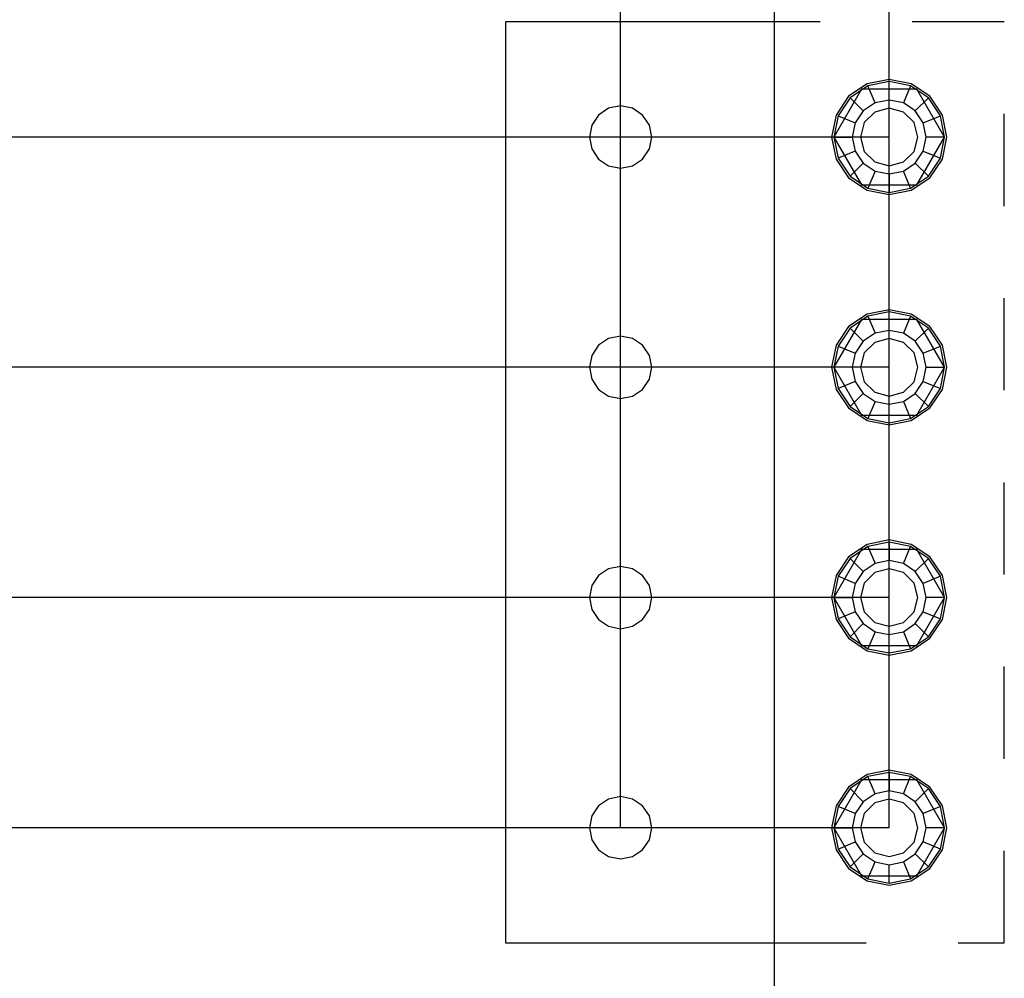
# Model space of a CAD drawing. Header units: inches. Extents: x -17.2 to 17.5, y -11.2 to 11.2.
# Tile 7 of 16: x -13.6 to -12.6, y 3.8 to 4.9. Entities that reach past the tile are written whole.
import ezdxf

# ---------------------------------------------------------------- set-up
doc = ezdxf.new("R2010")
doc.units = ezdxf.units.IN
doc.header["$LTSCALE"] = 2.5
doc.header["$MEASUREMENT"] = 0
doc.linetypes.add('SDS2_5', pattern=[0.04, 0.02, -0.02])
doc.layers.add('Layer_0', color=7, linetype='Continuous')
doc.layers.add('Outline', color=7, linetype='Continuous')

msp = doc.modelspace()

# ---------------------------------------------------------------- linework, layer by layer
at = {"color": 1, "linetype": 'Continuous'}
for p, q in [((-12.9785, 4.0067), (-12.9785, 5.8127)), ((-12.6869, 4.0067), (-12.6869, 5.8127))]:
    msp.add_line(p, q, dxfattribs=at)
at = {"layer": 'Layer_0', "color": 2, "linetype": 'Continuous'}
for p, q in [((-12.8119, 4.9129), (-12.8119, 3.7754)), ((-12.8119, 4.8817), (-13.1035, 4.8817)), ((-13.1035, 4.8817), (-13.1035, 3.8817)), ((-13.1035, 3.8817), (-12.8119, 3.8817))]:
    msp.add_line(p, q, dxfattribs=at)
at = {"layer": 'Layer_0', "color": 1, "linetype": 'SDS2_5'}
for p, q in [((-12.5619, 4.8817), (-12.8119, 4.8817)), ((-12.5619, 3.8817), (-12.5619, 4.8817)), ((-12.7108, 4.8144), (-12.7311, 4.8009)), ((-12.6869, 4.8192), (-12.7108, 4.8144)), ((-12.6629, 4.8144), (-12.6869, 4.8192)), ((-12.6427, 4.8009), (-12.6629, 4.8144)), ((-12.7169, 4.8087), (-12.747, 4.7567)), ((-12.7311, 4.8009), (-12.7446, 4.7806)), ((-12.6568, 4.8087), (-12.7169, 4.8087)), ((-12.6267, 4.7567), (-12.6568, 4.8087)), ((-12.6291, 4.7806), (-12.6427, 4.8009)), ((-12.7446, 4.7806), (-12.7494, 4.7567)), ((-12.7025, 4.7837), (-12.7139, 4.7723)), ((-12.6869, 4.7879), (-12.7025, 4.7837)), ((-12.6712, 4.7837), (-12.6869, 4.7879)), ((-12.6598, 4.7723), (-12.6712, 4.7837)), ((-12.6244, 4.7567), (-12.6291, 4.7806)), ((-12.7139, 4.7723), (-12.7181, 4.7567)), ((-12.6556, 4.7567), (-12.6598, 4.7723)), ((-12.7494, 4.7567), (-12.7446, 4.7327)), ((-12.747, 4.7567), (-12.7169, 4.7046)), ((-12.7181, 4.7567), (-12.7139, 4.741)), ((-12.6598, 4.741), (-12.6556, 4.7567)), ((-12.6568, 4.7046), (-12.6267, 4.7567)), ((-12.6291, 4.7327), (-12.6244, 4.7567)), ((-12.7139, 4.741), (-12.7025, 4.7296)), ((-12.6712, 4.7296), (-12.6598, 4.741)), ((-12.7446, 4.7327), (-12.7311, 4.7125)), ((-12.7025, 4.7296), (-12.6869, 4.7254)), ((-12.6869, 4.7254), (-12.6712, 4.7296)), ((-12.6427, 4.7125), (-12.6291, 4.7327)), ((-12.7311, 4.7125), (-12.7108, 4.6989)), ((-12.7169, 4.7046), (-12.6568, 4.7046)), ((-12.6629, 4.6989), (-12.6427, 4.7125)), ((-12.7108, 4.6989), (-12.6869, 4.6942)), ((-12.6869, 4.6942), (-12.6629, 4.6989)), ((-12.6869, 4.5692), (-12.7108, 4.5644)), ((-12.6629, 4.5644), (-12.6869, 4.5692)), ((-12.7169, 4.5587), (-12.747, 4.5067)), ((-12.7108, 4.5644), (-12.7311, 4.5509)), ((-12.6568, 4.5587), (-12.7169, 4.5587)), ((-12.6427, 4.5509), (-12.6629, 4.5644)), ((-12.6267, 4.5067), (-12.6568, 4.5587)), ((-12.7311, 4.5509), (-12.7446, 4.5306)), ((-12.6291, 4.5306), (-12.6427, 4.5509)), ((-12.7025, 4.5337), (-12.7139, 4.5223)), ((-12.6869, 4.5379), (-12.7025, 4.5337)), ((-12.6712, 4.5337), (-12.6869, 4.5379)), ((-12.6598, 4.5223), (-12.6712, 4.5337)), ((-12.7446, 4.5306), (-12.7494, 4.5067)), ((-12.6244, 4.5067), (-12.6291, 4.5306)), ((-12.7139, 4.5223), (-12.7181, 4.5067)), ((-12.6556, 4.5067), (-12.6598, 4.5223)), ((-12.7494, 4.5067), (-12.7446, 4.4827)), ((-12.747, 4.5067), (-12.7169, 4.4546)), ((-12.7181, 4.5067), (-12.7139, 4.491)), ((-12.6598, 4.491), (-12.6556, 4.5067)), ((-12.6568, 4.4546), (-12.6267, 4.5067)), ((-12.6291, 4.4827), (-12.6244, 4.5067)), ((-12.7139, 4.491), (-12.7025, 4.4796)), ((-12.6712, 4.4796), (-12.6598, 4.491)), ((-12.7446, 4.4827), (-12.7311, 4.4625)), ((-12.7025, 4.4796), (-12.6869, 4.4754)), ((-12.6869, 4.4754), (-12.6712, 4.4796)), ((-12.6427, 4.4625), (-12.6291, 4.4827)), ((-12.7311, 4.4625), (-12.7108, 4.4489)), ((-12.6629, 4.4489), (-12.6427, 4.4625)), ((-12.7169, 4.4546), (-12.6568, 4.4546)), ((-12.7108, 4.4489), (-12.6869, 4.4442)), ((-12.6869, 4.4442), (-12.6629, 4.4489)), ((-12.7169, 4.3087), (-12.747, 4.2567)), ((-12.7108, 4.3144), (-12.7311, 4.3009)), ((-12.6568, 4.3087), (-12.7169, 4.3087)), ((-12.6869, 4.3192), (-12.7108, 4.3144)), ((-12.6629, 4.3144), (-12.6869, 4.3192)), ((-12.6427, 4.3009), (-12.6629, 4.3144)), ((-12.6267, 4.2567), (-12.6568, 4.3087)), ((-12.7311, 4.3009), (-12.7446, 4.2806)), ((-12.6291, 4.2806), (-12.6427, 4.3009)), ((-12.6869, 4.2879), (-12.7025, 4.2837)), ((-12.6712, 4.2837), (-12.6869, 4.2879)), ((-12.7446, 4.2806), (-12.7494, 4.2567)), ((-12.7025, 4.2837), (-12.7139, 4.2723)), ((-12.6598, 4.2723), (-12.6712, 4.2837)), ((-12.6244, 4.2567), (-12.6291, 4.2806)), ((-12.7139, 4.2723), (-12.7181, 4.2567)), ((-12.6556, 4.2567), (-12.6598, 4.2723)), ((-12.7494, 4.2567), (-12.7446, 4.2327)), ((-12.747, 4.2567), (-12.7169, 4.2046)), ((-12.7181, 4.2567), (-12.7139, 4.241)), ((-12.6598, 4.241), (-12.6556, 4.2567)), ((-12.6568, 4.2046), (-12.6267, 4.2567)), ((-12.6291, 4.2327), (-12.6244, 4.2567)), ((-12.7139, 4.241), (-12.7025, 4.2296)), ((-12.6712, 4.2296), (-12.6598, 4.241)), ((-12.7446, 4.2327), (-12.7311, 4.2125)), ((-12.7025, 4.2296), (-12.6869, 4.2254)), ((-12.6869, 4.2254), (-12.6712, 4.2296)), ((-12.6427, 4.2125), (-12.6291, 4.2327)), ((-12.7311, 4.2125), (-12.7108, 4.1989)), ((-12.6629, 4.1989), (-12.6427, 4.2125)), ((-12.7169, 4.2046), (-12.6568, 4.2046)), ((-12.7108, 4.1989), (-12.6869, 4.1942)), ((-12.6869, 4.1942), (-12.6629, 4.1989)), ((-12.7108, 4.0644), (-12.7311, 4.0509)), ((-12.6869, 4.0692), (-12.7108, 4.0644)), ((-12.6629, 4.0644), (-12.6869, 4.0692)), ((-12.6427, 4.0509), (-12.6629, 4.0644)), ((-12.7169, 4.0587), (-12.747, 4.0067)), ((-12.6568, 4.0587), (-12.7169, 4.0587)), ((-12.6267, 4.0067), (-12.6568, 4.0587)), ((-12.7311, 4.0509), (-12.7446, 4.0306)), ((-12.6291, 4.0306), (-12.6427, 4.0509)), ((-12.7446, 4.0306), (-12.7494, 4.0067)), ((-12.7025, 4.0337), (-12.7139, 4.0223)), ((-12.6869, 4.0379), (-12.7025, 4.0337)), ((-12.6712, 4.0337), (-12.6869, 4.0379)), ((-12.6598, 4.0223), (-12.6712, 4.0337)), ((-12.6244, 4.0067), (-12.6291, 4.0306)), ((-12.7139, 4.0223), (-12.7181, 4.0067)), ((-12.6556, 4.0067), (-12.6598, 4.0223)), ((-12.7494, 4.0067), (-12.7446, 3.9827)), ((-12.747, 4.0067), (-12.7169, 3.9546)), ((-12.7181, 4.0067), (-12.7139, 3.991)), ((-12.6598, 3.991), (-12.6556, 4.0067)), ((-12.6568, 3.9546), (-12.6267, 4.0067)), ((-12.6291, 3.9827), (-12.6244, 4.0067)), ((-12.7139, 3.991), (-12.7025, 3.9796)), ((-12.6712, 3.9796), (-12.6598, 3.991)), ((-12.7446, 3.9827), (-12.7311, 3.9625)), ((-12.7025, 3.9796), (-12.6869, 3.9754)), ((-12.6869, 3.9754), (-12.6712, 3.9796)), ((-12.6427, 3.9625), (-12.6291, 3.9827)), ((-12.7311, 3.9625), (-12.7108, 3.9489)), ((-12.6629, 3.9489), (-12.6427, 3.9625)), ((-12.7169, 3.9546), (-12.6568, 3.9546)), ((-12.7108, 3.9489), (-12.6869, 3.9442)), ((-12.6869, 3.9442), (-12.6629, 3.9489)), ((-12.8119, 3.8817), (-12.5619, 3.8817))]:
    msp.add_line(p, q, dxfattribs=at)
at = {"layer": 'Layer_0', "color": 1, "linetype": 'Continuous'}
for p, q in [((-12.7099, 4.8122), (-12.7294, 4.7992)), ((-12.6869, 4.8168), (-12.7099, 4.8122)), ((-12.7022, 4.7937), (-12.7099, 4.8122)), ((-12.6639, 4.8122), (-12.6869, 4.8168)), ((-12.6869, 4.7967), (-12.6869, 4.8168)), ((-12.6639, 4.8122), (-12.6715, 4.7937)), ((-12.6443, 4.7992), (-12.6639, 4.8122)), ((-12.7294, 4.7992), (-12.7424, 4.7797)), ((-12.7152, 4.785), (-12.7294, 4.7992)), ((-12.7022, 4.7937), (-12.7152, 4.785)), ((-12.6869, 4.7967), (-12.7022, 4.7937)), ((-12.6715, 4.7937), (-12.6869, 4.7967)), ((-12.6585, 4.785), (-12.6715, 4.7937)), ((-12.6443, 4.7992), (-12.6585, 4.785)), ((-12.6313, 4.7797), (-12.6443, 4.7992)), ((-12.7424, 4.7797), (-12.747, 4.7567)), ((-12.7424, 4.7797), (-12.7239, 4.772)), ((-12.7152, 4.785), (-12.7239, 4.772)), ((-12.6498, 4.772), (-12.6585, 4.785)), ((-12.6498, 4.772), (-12.6313, 4.7797)), ((-12.6267, 4.7567), (-12.6313, 4.7797)), ((-12.7239, 4.772), (-12.727, 4.7567)), ((-12.6468, 4.7567), (-12.6498, 4.772)), ((-12.747, 4.7567), (-12.7424, 4.7336)), ((-12.747, 4.7567), (-12.727, 4.7567)), ((-12.727, 4.7567), (-12.7239, 4.7413)), ((-12.6498, 4.7413), (-12.6468, 4.7567)), ((-12.6267, 4.7567), (-12.6468, 4.7567)), ((-12.6313, 4.7336), (-12.6267, 4.7567)), ((-12.7239, 4.7413), (-12.7424, 4.7336)), ((-12.7239, 4.7413), (-12.7152, 4.7283)), ((-12.6585, 4.7283), (-12.6498, 4.7413)), ((-12.6498, 4.7413), (-12.6313, 4.7336)), ((-12.7424, 4.7336), (-12.7294, 4.7141)), ((-12.7294, 4.7141), (-12.7152, 4.7283)), ((-12.7152, 4.7283), (-12.7022, 4.7196)), ((-12.6715, 4.7196), (-12.6585, 4.7283)), ((-12.6585, 4.7283), (-12.6443, 4.7141)), ((-12.6443, 4.7141), (-12.6313, 4.7336)), ((-12.7022, 4.7196), (-12.7099, 4.7011)), ((-12.7022, 4.7196), (-12.6869, 4.7166)), ((-12.6869, 4.7166), (-12.6715, 4.7196)), ((-12.6869, 4.7166), (-12.6869, 4.6965)), ((-12.6639, 4.7011), (-12.6715, 4.7196)), ((-12.7294, 4.7141), (-12.7099, 4.7011)), ((-12.6639, 4.7011), (-12.6443, 4.7141)), ((-12.7099, 4.7011), (-12.6869, 4.6965)), ((-12.6869, 4.6965), (-12.6639, 4.7011)), ((-12.6869, 4.5668), (-12.7099, 4.5622)), ((-12.6639, 4.5622), (-12.6869, 4.5668)), ((-12.6869, 4.5467), (-12.6869, 4.5668)), ((-12.7099, 4.5622), (-12.7294, 4.5492)), ((-12.7099, 4.5622), (-12.7022, 4.5437)), ((-12.6639, 4.5622), (-12.6715, 4.5437)), ((-12.6443, 4.5492), (-12.6639, 4.5622)), ((-12.7294, 4.5492), (-12.7424, 4.5297)), ((-12.7152, 4.535), (-12.7294, 4.5492)), ((-12.6869, 4.5467), (-12.7022, 4.5437)), ((-12.6715, 4.5437), (-12.6869, 4.5467)), ((-12.6585, 4.535), (-12.6443, 4.5492)), ((-12.6313, 4.5297), (-12.6443, 4.5492)), ((-12.7152, 4.535), (-12.7239, 4.522)), ((-12.7022, 4.5437), (-12.7152, 4.535)), ((-12.6585, 4.535), (-12.6715, 4.5437)), ((-12.6498, 4.522), (-12.6585, 4.535)), ((-12.7424, 4.5297), (-12.747, 4.5067)), ((-12.7424, 4.5297), (-12.7239, 4.522)), ((-12.6498, 4.522), (-12.6313, 4.5297)), ((-12.6267, 4.5067), (-12.6313, 4.5297)), ((-12.7239, 4.522), (-12.727, 4.5067)), ((-12.6468, 4.5067), (-12.6498, 4.522)), ((-12.747, 4.5067), (-12.7424, 4.4836)), ((-12.727, 4.5067), (-12.747, 4.5067)), ((-12.727, 4.5067), (-12.7239, 4.4913)), ((-12.6498, 4.4913), (-12.6468, 4.5067)), ((-12.6468, 4.5067), (-12.6267, 4.5067)), ((-12.6313, 4.4836), (-12.6267, 4.5067)), ((-12.7239, 4.4913), (-12.7424, 4.4836)), ((-12.7239, 4.4913), (-12.7152, 4.4783)), ((-12.6585, 4.4783), (-12.6498, 4.4913)), ((-12.6498, 4.4913), (-12.6313, 4.4836)), ((-12.7424, 4.4836), (-12.7294, 4.4641)), ((-12.6443, 4.4641), (-12.6313, 4.4836)), ((-12.7294, 4.4641), (-12.7152, 4.4783)), ((-12.7152, 4.4783), (-12.7022, 4.4696)), ((-12.7022, 4.4696), (-12.7099, 4.4511)), ((-12.7022, 4.4696), (-12.6869, 4.4666)), ((-12.6869, 4.4666), (-12.6715, 4.4696)), ((-12.6715, 4.4696), (-12.6585, 4.4783)), ((-12.6715, 4.4696), (-12.6639, 4.4511)), ((-12.6443, 4.4641), (-12.6585, 4.4783)), ((-12.7294, 4.4641), (-12.7099, 4.4511)), ((-12.6869, 4.4465), (-12.6869, 4.4666)), ((-12.6639, 4.4511), (-12.6443, 4.4641)), ((-12.7099, 4.4511), (-12.6869, 4.4465)), ((-12.6869, 4.4465), (-12.6639, 4.4511)), ((-12.7099, 4.3122), (-12.7294, 4.2992)), ((-12.6869, 4.3168), (-12.7099, 4.3122)), ((-12.7099, 4.3122), (-12.7022, 4.2937)), ((-12.6639, 4.3122), (-12.6869, 4.3168)), ((-12.6869, 4.3168), (-12.6869, 4.2967)), ((-12.6715, 4.2937), (-12.6639, 4.3122)), ((-12.6443, 4.2992), (-12.6639, 4.3122)), ((-12.7294, 4.2992), (-12.7424, 4.2797)), ((-12.7152, 4.285), (-12.7294, 4.2992)), ((-12.6443, 4.2992), (-12.6585, 4.285)), ((-12.6313, 4.2797), (-12.6443, 4.2992)), ((-12.7022, 4.2937), (-12.7152, 4.285)), ((-12.6869, 4.2967), (-12.7022, 4.2937)), ((-12.6715, 4.2937), (-12.6869, 4.2967)), ((-12.6585, 4.285), (-12.6715, 4.2937)), ((-12.7424, 4.2797), (-12.747, 4.2567)), ((-12.7239, 4.272), (-12.7424, 4.2797)), ((-12.7152, 4.285), (-12.7239, 4.272)), ((-12.6498, 4.272), (-12.6585, 4.285)), ((-12.6313, 4.2797), (-12.6498, 4.272)), ((-12.6267, 4.2567), (-12.6313, 4.2797)), ((-12.7239, 4.272), (-12.727, 4.2567)), ((-12.6468, 4.2567), (-12.6498, 4.272)), ((-12.747, 4.2567), (-12.7424, 4.2336)), ((-12.747, 4.2567), (-12.727, 4.2567)), ((-12.727, 4.2567), (-12.7239, 4.2413)), ((-12.6498, 4.2413), (-12.6468, 4.2567)), ((-12.6267, 4.2567), (-12.6468, 4.2567)), ((-12.6313, 4.2336), (-12.6267, 4.2567)), ((-12.7239, 4.2413), (-12.7424, 4.2336)), ((-12.7239, 4.2413), (-12.7152, 4.2283)), ((-12.6585, 4.2283), (-12.6498, 4.2413)), ((-12.6498, 4.2413), (-12.6313, 4.2336)), ((-12.7424, 4.2336), (-12.7294, 4.2141)), ((-12.7294, 4.2141), (-12.7152, 4.2283)), ((-12.7152, 4.2283), (-12.7022, 4.2196)), ((-12.6715, 4.2196), (-12.6585, 4.2283)), ((-12.6443, 4.2141), (-12.6585, 4.2283)), ((-12.6443, 4.2141), (-12.6313, 4.2336)), ((-12.7294, 4.2141), (-12.7099, 4.2011)), ((-12.7022, 4.2196), (-12.7099, 4.2011)), ((-12.7022, 4.2196), (-12.6869, 4.2166)), ((-12.6869, 4.2166), (-12.6715, 4.2196)), ((-12.6869, 4.1965), (-12.6869, 4.2166)), ((-12.6715, 4.2196), (-12.6639, 4.2011)), ((-12.6639, 4.2011), (-12.6443, 4.2141)), ((-12.7099, 4.2011), (-12.6869, 4.1965)), ((-12.6869, 4.1965), (-12.6639, 4.2011)), ((-12.6869, 4.0668), (-12.7099, 4.0622)), ((-12.6639, 4.0622), (-12.6869, 4.0668)), ((-12.6869, 4.0668), (-12.6869, 4.0467)), ((-12.7099, 4.0622), (-12.7294, 4.0492)), ((-12.7022, 4.0437), (-12.7099, 4.0622)), ((-12.6715, 4.0437), (-12.6639, 4.0622)), ((-12.6443, 4.0492), (-12.6639, 4.0622)), ((-12.7294, 4.0492), (-12.7424, 4.0297)), ((-12.7294, 4.0492), (-12.7152, 4.035)), ((-12.7022, 4.0437), (-12.7152, 4.035)), ((-12.6869, 4.0467), (-12.7022, 4.0437)), ((-12.6715, 4.0437), (-12.6869, 4.0467)), ((-12.6585, 4.035), (-12.6715, 4.0437)), ((-12.6585, 4.035), (-12.6443, 4.0492)), ((-12.6313, 4.0297), (-12.6443, 4.0492)), ((-12.7152, 4.035), (-12.7239, 4.022)), ((-12.6498, 4.022), (-12.6585, 4.035)), ((-12.7424, 4.0297), (-12.747, 4.0067)), ((-12.7239, 4.022), (-12.7424, 4.0297)), ((-12.7239, 4.022), (-12.727, 4.0067)), ((-12.6313, 4.0297), (-12.6498, 4.022)), ((-12.6468, 4.0067), (-12.6498, 4.022)), ((-12.6267, 4.0067), (-12.6313, 4.0297)), ((-12.747, 4.0067), (-12.7424, 3.9836)), ((-12.747, 4.0067), (-12.727, 4.0067)), ((-12.727, 4.0067), (-12.7239, 3.9913)), ((-12.6498, 3.9913), (-12.6468, 4.0067)), ((-12.6267, 4.0067), (-12.6468, 4.0067)), ((-12.6313, 3.9836), (-12.6267, 4.0067)), ((-12.7424, 3.9836), (-12.7239, 3.9913)), ((-12.7239, 3.9913), (-12.7152, 3.9783)), ((-12.6585, 3.9783), (-12.6498, 3.9913)), ((-12.6313, 3.9836), (-12.6498, 3.9913)), ((-12.7424, 3.9836), (-12.7294, 3.9641)), ((-12.7152, 3.9783), (-12.7294, 3.9641)), ((-12.7152, 3.9783), (-12.7022, 3.9696)), ((-12.6715, 3.9696), (-12.6585, 3.9783)), ((-12.6585, 3.9783), (-12.6443, 3.9641)), ((-12.6443, 3.9641), (-12.6313, 3.9836)), ((-12.7099, 3.9511), (-12.7022, 3.9696)), ((-12.7022, 3.9696), (-12.6869, 3.9666)), ((-12.6869, 3.9666), (-12.6715, 3.9696)), ((-12.6869, 3.9465), (-12.6869, 3.9666)), ((-12.6715, 3.9696), (-12.6639, 3.9511)), ((-12.7294, 3.9641), (-12.7099, 3.9511)), ((-12.6639, 3.9511), (-12.6443, 3.9641)), ((-12.7099, 3.9511), (-12.6869, 3.9465)), ((-12.6869, 3.9465), (-12.6639, 3.9511))]:
    msp.add_line(p, q, dxfattribs=at)
at = {"layer": 'Layer_0', "color": 3, "linetype": 'Continuous'}
for points in [[(-12.9656, 4.7254), (-12.9546, 4.7327), (-12.9473, 4.7437), (-12.9447, 4.7567), (-12.9473, 4.7696), (-12.9546, 4.7806), (-12.9656, 4.7879), (-12.9785, 4.7905), (-12.9915, 4.7879), (-13.0025, 4.7806), (-13.0098, 4.7696), (-13.0124, 4.7567), (-13.0098, 4.7437), (-13.0025, 4.7327), (-12.9915, 4.7254), (-12.9785, 4.7228), (-12.9656, 4.7254)], [(-12.9656, 4.4754), (-12.9546, 4.4827), (-12.9473, 4.4937), (-12.9447, 4.5067), (-12.9473, 4.5196), (-12.9546, 4.5306), (-12.9656, 4.5379), (-12.9785, 4.5405), (-12.9915, 4.5379), (-13.0025, 4.5306), (-13.0098, 4.5196), (-13.0124, 4.5067), (-13.0098, 4.4937), (-13.0025, 4.4827), (-12.9915, 4.4754), (-12.9785, 4.4728), (-12.9656, 4.4754)], [(-12.9656, 4.2254), (-12.9546, 4.2327), (-12.9473, 4.2437), (-12.9447, 4.2567), (-12.9473, 4.2696), (-12.9546, 4.2806), (-12.9656, 4.2879), (-12.9785, 4.2905), (-12.9915, 4.2879), (-13.0025, 4.2806), (-13.0098, 4.2696), (-13.0124, 4.2567), (-13.0098, 4.2437), (-13.0025, 4.2327), (-12.9915, 4.2254), (-12.9785, 4.2228), (-12.9656, 4.2254)], [(-12.9656, 3.9754), (-12.9546, 3.9827), (-12.9473, 3.9937), (-12.9447, 4.0067), (-12.9473, 4.0196), (-12.9546, 4.0306), (-12.9656, 4.0379), (-12.9785, 4.0405), (-12.9915, 4.0379), (-13.0025, 4.0306), (-13.0098, 4.0196), (-13.0124, 4.0067), (-13.0098, 3.9937), (-13.0025, 3.9827), (-12.9915, 3.9754), (-12.9785, 3.9728), (-12.9656, 3.9754)]]:
    msp.add_lwpolyline(points, close=True, dxfattribs=at)
at = {"layer": 'Outline', "color": 1, "linetype": 'Continuous'}
for p, q in [((-12.6869, 4.7567), (-14.7285, 4.7567)), ((-12.6869, 4.7567), (-14.7285, 4.7567)), ((-12.6869, 4.5067), (-14.7285, 4.5067)), ((-12.6869, 4.5067), (-14.7285, 4.5067)), ((-12.6869, 4.2567), (-14.7285, 4.2567)), ((-12.6869, 4.2567), (-14.7285, 4.2567)), ((-12.6869, 4.0067), (-14.7285, 4.0067))]:
    msp.add_line(p, q, dxfattribs=at)

doc.saveas('drawing.dxf')
